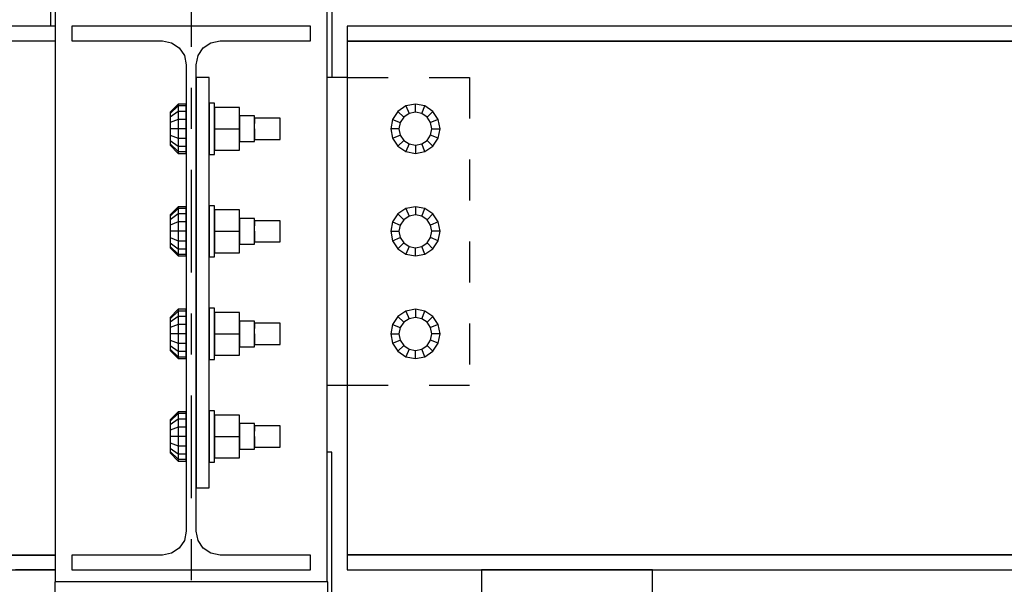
# Model space of a CAD drawing. Header units: inches. Extents: x -17.2 to 17.5, y -11.2 to 11.2.
# Tile 38 of 41: x 5.7 to 8.1, y 5.1 to 6.5. Entities that reach past the tile are written whole.
import ezdxf

# ---------------------------------------------------------------- set-up
doc = ezdxf.new("R2010")
doc.units = ezdxf.units.IN
doc.header["$LTSCALE"] = 2.5
doc.header["$MEASUREMENT"] = 0
doc.linetypes.add('SDS2_5', pattern=[0.04, 0.02, -0.02])
doc.linetypes.add('SDS2_7', pattern=[0.175, 0.1, -0.025, 0.025, -0.025])
doc.layers.add('Layer_0', color=7, linetype='Continuous')

msp = doc.modelspace()

# ---------------------------------------------------------------- linework, layer by layer
at = {"color": 1, "linetype": 'SDS2_7'}
msp.add_line((6.1661, 9.9811), (6.1661, -1.8971), dxfattribs=at)
at = {"color": 1, "linetype": 'SDS2_5'}
for p, q in [((6.5463, 6.3565), (6.8449, 6.3565)), ((6.8449, 6.3565), (6.8449, 5.6065)), ((6.5463, 5.6065), (6.8449, 5.6065))]:
    msp.add_line(p, q, dxfattribs=at)
at = {"layer": 'Layer_0', "color": 2, "linetype": 'Continuous'}
for p, q in [((5.8344, 7.2107), (5.8344, 6.2435)), ((6.4978, 6.2435), (6.4978, 7.2107)), ((5.8226, 6.9398), (5.8226, 6.4815)), ((6.5096, 6.3565), (6.5096, 6.9398)), ((5.8344, 6.4815), (2.4994, 6.4815)), ((6.4574, 6.4815), (5.8749, 6.4815)), ((5.8749, 6.4815), (5.8749, 6.4457)), ((6.4574, 6.4457), (6.4574, 6.4815)), ((9.8328, 6.4815), (6.5463, 6.4815)), ((6.5463, 6.4815), (6.5463, 6.4448)), ((2.4994, 6.4457), (5.8344, 6.4457)), ((5.8749, 6.4457), (6.0959, 6.4457)), ((6.0959, 6.4457), (6.1181, 6.4413)), ((6.1181, 6.4413), (6.1368, 6.4287)), ((6.1954, 6.4287), (6.2141, 6.4413)), ((6.2141, 6.4413), (6.2363, 6.4457)), ((6.2363, 6.4457), (6.4574, 6.4457)), ((6.5463, 6.4448), (9.8328, 6.4448)), ((8.9334, 6.4448), (6.5463, 6.4448)), ((6.5463, 6.4448), (6.5463, 6.4405)), ((6.5463, 6.4405), (6.5463, 6.4281)), ((6.1368, 6.4287), (6.1494, 6.4099)), ((6.1828, 6.4099), (6.1954, 6.4287)), ((6.5463, 6.4281), (6.5463, 6.4096)), ((6.1494, 6.4099), (6.1538, 6.3877)), ((6.1784, 6.3877), (6.1828, 6.4099)), ((6.5463, 6.4096), (6.5463, 6.3877)), ((6.1538, 6.3877), (6.1538, 5.2502)), ((6.1784, 5.2502), (6.1784, 6.3877)), ((6.5463, 6.3877), (6.5463, 6.1998)), ((6.2096, 6.3565), (6.1784, 6.3565)), ((6.1784, 6.3565), (6.1784, 5.3565)), ((6.2096, 5.3565), (6.2096, 6.3565)), ((6.5463, 6.3565), (6.4978, 6.3565)), ((5.8344, 6.2435), (5.8344, 6.22)), ((6.4978, 5.9935), (6.4978, 6.2435)), ((5.8344, 6.22), (5.8344, 5.97)), ((6.5463, 6.1998), (6.5463, 6.1783)), ((6.5463, 6.1783), (6.5463, 5.9526)), ((6.4978, 5.819), (6.4978, 5.9935)), ((5.8344, 5.97), (5.8344, 5.819)), ((6.5463, 5.9526), (6.5463, 5.8565)), ((6.5463, 5.8565), (6.5463, 5.7734)), ((5.8344, 5.819), (5.8344, 5.72)), ((6.4978, 5.7435), (6.4978, 5.819)), ((6.5463, 5.7734), (6.5463, 5.6895)), ((6.4978, 5.4935), (6.4978, 5.7435)), ((5.8344, 5.72), (5.8344, 5.4935)), ((6.5463, 5.6895), (6.5463, 5.5451)), ((6.4978, 5.6065), (6.5463, 5.6065)), ((6.5463, 5.5451), (6.5463, 5.528)), ((6.5463, 5.528), (6.5463, 5.4911)), ((5.8344, 5.4935), (5.8344, 5.47)), ((6.4978, 5.47), (6.4978, 5.4935)), ((6.5463, 5.4911), (6.5463, 5.2502)), ((5.8344, 5.47), (5.8344, 5.1273)), ((6.4978, 5.1273), (6.4978, 5.47)), ((6.5094, 5.4432), (6.4978, 5.4432)), ((6.5094, 4.9849), (6.5094, 5.4432)), ((6.1784, 5.3565), (6.2096, 5.3565)), ((6.1538, 5.2502), (6.1494, 5.2281)), ((6.1828, 5.2281), (6.1784, 5.2502)), ((6.5463, 5.2502), (6.5463, 5.2284)), ((6.1494, 5.2281), (6.1368, 5.2093)), ((6.1954, 5.2093), (6.1828, 5.2281)), ((6.5463, 5.2284), (6.5463, 5.2099)), ((5.8344, 5.1923), (2.4994, 5.1923)), ((5.2182, 5.1923), (5.8344, 5.1923)), ((6.0959, 5.1923), (5.8749, 5.1923)), ((5.8749, 5.1923), (5.8749, 5.1565)), ((6.1181, 5.1967), (6.0959, 5.1923)), ((6.1368, 5.2093), (6.1181, 5.1967)), ((6.2141, 5.1967), (6.1954, 5.2093)), ((6.2363, 5.1923), (6.2141, 5.1967)), ((6.4574, 5.1923), (6.2363, 5.1923)), ((6.4574, 5.1565), (6.4574, 5.1923)), ((6.5463, 5.2099), (6.5463, 5.1975)), ((6.5463, 5.1975), (6.5463, 5.1932)), ((9.8328, 5.1932), (6.5463, 5.1932)), ((6.5463, 5.1932), (6.5463, 5.1565)), ((6.5463, 5.1932), (8.5932, 5.1932)), ((2.4994, 5.1565), (5.8344, 5.1565)), ((5.8344, 5.1565), (5.7374, 5.1565)), ((5.8749, 5.1565), (6.4574, 5.1565)), ((6.5463, 5.1565), (9.8328, 5.1565)), ((7.2911, 5.1565), (6.8744, 5.1565)), ((6.8744, 5.1565), (6.8744, 5.0214)), ((7.2911, 5.0214), (7.2911, 5.1565)), ((6.4994, 5.1273), (5.8328, 5.1273)), ((5.8328, 5.1273), (5.8328, 5.0023)), ((6.4994, 5.0023), (6.4994, 5.1273))]:
    msp.add_line(p, q, dxfattribs=at)
at = {"layer": 'Layer_0', "color": 1, "linetype": 'Continuous'}
for p, q in [((6.1341, 6.2916), (6.1146, 6.2716)), ((6.1341, 6.2871), (6.1146, 6.2685)), ((6.1341, 6.274), (6.1146, 6.2598)), ((6.1146, 6.2716), (6.1146, 6.2685)), ((6.1536, 6.2916), (6.1341, 6.2916)), ((6.1341, 6.2916), (6.1341, 6.2871)), ((6.1536, 6.2871), (6.1341, 6.2871)), ((6.1341, 6.2871), (6.1341, 6.274)), ((6.1536, 6.274), (6.1341, 6.274)), ((6.1341, 6.274), (6.1341, 6.2545)), ((6.1536, 6.2871), (6.1536, 6.2916)), ((6.1536, 6.274), (6.1536, 6.2871)), ((6.1536, 6.2545), (6.1536, 6.274)), ((6.2228, 6.294), (6.2098, 6.294)), ((6.2098, 6.294), (6.2098, 6.2892)), ((6.2098, 6.2892), (6.2098, 6.2757)), ((6.2098, 6.2757), (6.2098, 6.2554)), ((6.2228, 6.2892), (6.2228, 6.294)), ((6.2228, 6.2757), (6.2228, 6.2892)), ((6.284, 6.2836), (6.2228, 6.2836)), ((6.2228, 6.2836), (6.2228, 6.2315)), ((6.2228, 6.2554), (6.2228, 6.2757)), ((6.284, 6.2315), (6.284, 6.2836)), ((6.6705, 6.274), (6.6574, 6.2545)), ((6.69, 6.2871), (6.6705, 6.274)), ((6.6846, 6.2598), (6.6705, 6.274)), ((6.713, 6.2916), (6.69, 6.2871)), ((6.69, 6.2871), (6.6976, 6.2685)), ((6.713, 6.2716), (6.6976, 6.2685)), ((6.713, 6.2716), (6.713, 6.2916)), ((6.736, 6.2871), (6.713, 6.2916)), ((6.7283, 6.2685), (6.713, 6.2716)), ((6.7283, 6.2685), (6.736, 6.2871)), ((6.7555, 6.274), (6.736, 6.2871)), ((6.7555, 6.274), (6.7413, 6.2598)), ((6.7685, 6.2545), (6.7555, 6.274)), ((6.1146, 6.2685), (6.1146, 6.2598)), ((6.1146, 6.2598), (6.1146, 6.2468)), ((6.1341, 6.2545), (6.1146, 6.2468)), ((6.1146, 6.2468), (6.1146, 6.2315)), ((6.1536, 6.2545), (6.1341, 6.2545)), ((6.1341, 6.2545), (6.1341, 6.2315)), ((6.1538, 6.2627), (6.1536, 6.2627)), ((6.1536, 6.2627), (6.1536, 6.2586)), ((6.1536, 6.2586), (6.1536, 6.2471)), ((6.1536, 6.2315), (6.1536, 6.2545)), ((6.1536, 6.2471), (6.1536, 6.2315)), ((6.2098, 6.2627), (6.2096, 6.2627)), ((6.2098, 6.2586), (6.2098, 6.2627)), ((6.2098, 6.2471), (6.2098, 6.2586)), ((6.2098, 6.2554), (6.2098, 6.2315)), ((6.2098, 6.2315), (6.2098, 6.2471)), ((6.2228, 6.2315), (6.2228, 6.2554)), ((6.3205, 6.2627), (6.284, 6.2627)), ((6.284, 6.2627), (6.284, 6.2586)), ((6.284, 6.2586), (6.284, 6.2471)), ((6.284, 6.2471), (6.284, 6.2315)), ((6.3205, 6.2586), (6.3205, 6.2627)), ((6.3205, 6.2471), (6.3205, 6.2586)), ((6.383, 6.2575), (6.3205, 6.2575)), ((6.3205, 6.2575), (6.3205, 6.254)), ((6.3205, 6.254), (6.3205, 6.2445)), ((6.3205, 6.2315), (6.3205, 6.2471)), ((6.383, 6.254), (6.383, 6.2575)), ((6.383, 6.2445), (6.383, 6.254)), ((6.6574, 6.2545), (6.6528, 6.2315)), ((6.6574, 6.2545), (6.6759, 6.2468)), ((6.6759, 6.2468), (6.6729, 6.2315)), ((6.6846, 6.2598), (6.6759, 6.2468)), ((6.6976, 6.2685), (6.6846, 6.2598)), ((6.7413, 6.2598), (6.7283, 6.2685)), ((6.75, 6.2468), (6.7413, 6.2598)), ((6.7685, 6.2545), (6.75, 6.2468)), ((6.7531, 6.2315), (6.75, 6.2468)), ((6.7731, 6.2315), (6.7685, 6.2545)), ((6.1341, 6.2315), (6.1146, 6.2315)), ((6.1146, 6.2315), (6.1146, 6.2161)), ((6.1536, 6.2315), (6.1341, 6.2315)), ((6.1341, 6.2315), (6.1341, 6.2085)), ((6.1536, 6.2085), (6.1536, 6.2315)), ((6.1536, 6.2315), (6.1536, 6.2159)), ((6.2098, 6.2315), (6.2098, 6.2076)), ((6.2098, 6.2159), (6.2098, 6.2315)), ((6.2228, 6.2076), (6.2228, 6.2315)), ((6.2228, 6.2315), (6.284, 6.2315)), ((6.2228, 6.2315), (6.2228, 6.1794)), ((6.284, 6.2315), (6.284, 6.2159)), ((6.284, 6.1794), (6.284, 6.2315)), ((6.3205, 6.2159), (6.3205, 6.2315)), ((6.3205, 6.2315), (6.3205, 6.2185)), ((6.383, 6.2315), (6.383, 6.2445)), ((6.383, 6.2185), (6.383, 6.2315)), ((6.6729, 6.2315), (6.6528, 6.2315)), ((6.6528, 6.2315), (6.6574, 6.2085)), ((6.6729, 6.2315), (6.6759, 6.2161)), ((6.75, 6.2161), (6.7531, 6.2315)), ((6.7531, 6.2315), (6.7731, 6.2315)), ((6.7685, 6.2085), (6.7731, 6.2315)), ((6.1146, 6.2161), (6.1341, 6.2085)), ((6.1146, 6.2161), (6.1146, 6.2031)), ((6.1146, 6.2031), (6.1341, 6.189)), ((6.1146, 6.2031), (6.1146, 6.1945)), ((6.1341, 6.2085), (6.1536, 6.2085)), ((6.1341, 6.2085), (6.1341, 6.189)), ((6.1536, 6.2159), (6.1536, 6.2044)), ((6.1536, 6.189), (6.1536, 6.2085)), ((6.1536, 6.2044), (6.1536, 6.2002)), ((6.1536, 6.2002), (6.1538, 6.2002)), ((6.2096, 6.2002), (6.2098, 6.2002)), ((6.2098, 6.2044), (6.2098, 6.2159)), ((6.2098, 6.2076), (6.2098, 6.1873)), ((6.2098, 6.2002), (6.2098, 6.2044)), ((6.2228, 6.1873), (6.2228, 6.2076)), ((6.284, 6.2159), (6.284, 6.2044)), ((6.284, 6.2044), (6.284, 6.2002)), ((6.284, 6.2002), (6.3205, 6.2002)), ((6.3205, 6.2185), (6.3205, 6.2089)), ((6.3205, 6.2044), (6.3205, 6.2159)), ((6.3205, 6.2089), (6.3205, 6.2055)), ((6.3205, 6.2055), (6.383, 6.2055)), ((6.3205, 6.2002), (6.3205, 6.2044)), ((6.383, 6.2089), (6.383, 6.2185)), ((6.383, 6.2055), (6.383, 6.2089)), ((6.6574, 6.2085), (6.6759, 6.2161)), ((6.6574, 6.2085), (6.6705, 6.189)), ((6.6705, 6.189), (6.6846, 6.2031)), ((6.6759, 6.2161), (6.6846, 6.2031)), ((6.6846, 6.2031), (6.6976, 6.1945)), ((6.7283, 6.1945), (6.7413, 6.2031)), ((6.7413, 6.2031), (6.75, 6.2161)), ((6.7413, 6.2031), (6.7555, 6.189)), ((6.7685, 6.2085), (6.75, 6.2161)), ((6.7555, 6.189), (6.7685, 6.2085)), ((6.1146, 6.1945), (6.1341, 6.1759)), ((6.1146, 6.1945), (6.1146, 6.1914)), ((6.1146, 6.1914), (6.1341, 6.1714)), ((6.1341, 6.189), (6.1536, 6.189)), ((6.1341, 6.189), (6.1341, 6.1759)), ((6.1341, 6.1759), (6.1536, 6.1759)), ((6.1341, 6.1759), (6.1341, 6.1714)), ((6.1536, 6.1759), (6.1536, 6.189)), ((6.1536, 6.1714), (6.1536, 6.1759)), ((6.2098, 6.1873), (6.2098, 6.1737)), ((6.2228, 6.1737), (6.2228, 6.1873)), ((6.2228, 6.1794), (6.284, 6.1794)), ((6.6705, 6.189), (6.69, 6.1759)), ((6.6976, 6.1945), (6.69, 6.1759)), ((6.69, 6.1759), (6.713, 6.1714)), ((6.6976, 6.1945), (6.713, 6.1914)), ((6.713, 6.1914), (6.7283, 6.1945)), ((6.713, 6.1914), (6.713, 6.1714)), ((6.713, 6.1714), (6.736, 6.1759)), ((6.736, 6.1759), (6.7283, 6.1945)), ((6.736, 6.1759), (6.7555, 6.189)), ((6.1341, 6.1714), (6.1536, 6.1714)), ((6.2098, 6.1737), (6.2098, 6.169)), ((6.2098, 6.169), (6.2228, 6.169)), ((6.2228, 6.169), (6.2228, 6.1737)), ((6.1341, 6.0416), (6.1146, 6.0216)), ((6.1341, 6.0371), (6.1146, 6.0185)), ((6.1536, 6.0416), (6.1341, 6.0416)), ((6.1341, 6.0416), (6.1341, 6.0371)), ((6.1536, 6.0371), (6.1341, 6.0371)), ((6.1341, 6.0371), (6.1341, 6.024)), ((6.1536, 6.0371), (6.1536, 6.0416)), ((6.1536, 6.024), (6.1536, 6.0371)), ((6.2228, 6.044), (6.2098, 6.044)), ((6.2098, 6.044), (6.2098, 6.0392)), ((6.2098, 6.0392), (6.2098, 6.0257)), ((6.2228, 6.0392), (6.2228, 6.044)), ((6.2228, 6.0257), (6.2228, 6.0392)), ((6.284, 6.0336), (6.2228, 6.0336)), ((6.2228, 6.0336), (6.2228, 5.9815)), ((6.284, 5.9815), (6.284, 6.0336)), ((6.69, 6.0371), (6.6705, 6.024)), ((6.713, 6.0416), (6.69, 6.0371)), ((6.69, 6.0371), (6.6976, 6.0185)), ((6.736, 6.0371), (6.713, 6.0416)), ((6.713, 6.0416), (6.713, 6.0216)), ((6.7283, 6.0185), (6.736, 6.0371)), ((6.7555, 6.024), (6.736, 6.0371)), ((6.1341, 6.024), (6.1146, 6.0098)), ((6.1146, 6.0216), (6.1146, 6.0185)), ((6.1146, 6.0185), (6.1146, 6.0098)), ((6.1146, 6.0098), (6.1146, 5.9968)), ((6.1536, 6.024), (6.1341, 6.024)), ((6.1341, 6.024), (6.1341, 6.0045)), ((6.1536, 6.0045), (6.1536, 6.024)), ((6.1538, 6.0127), (6.1536, 6.0127)), ((6.1536, 6.0127), (6.1536, 6.0086)), ((6.1536, 6.0086), (6.1536, 5.9971)), ((6.2098, 6.0127), (6.2096, 6.0127)), ((6.2098, 6.0257), (6.2098, 6.0054)), ((6.2098, 6.0086), (6.2098, 6.0127)), ((6.2098, 5.9971), (6.2098, 6.0086)), ((6.2228, 6.0054), (6.2228, 6.0257)), ((6.3205, 6.0127), (6.284, 6.0127)), ((6.284, 6.0127), (6.284, 6.0086)), ((6.284, 6.0086), (6.284, 5.9971)), ((6.3205, 6.0086), (6.3205, 6.0127)), ((6.3205, 5.9971), (6.3205, 6.0086)), ((6.383, 6.0075), (6.3205, 6.0075)), ((6.3205, 6.0075), (6.3205, 6.004)), ((6.383, 6.004), (6.383, 6.0075)), ((6.6705, 6.024), (6.6574, 6.0045)), ((6.6846, 6.0098), (6.6705, 6.024)), ((6.6846, 6.0098), (6.6759, 5.9968)), ((6.6976, 6.0185), (6.6846, 6.0098)), ((6.713, 6.0216), (6.6976, 6.0185)), ((6.7283, 6.0185), (6.713, 6.0216)), ((6.7413, 6.0098), (6.7283, 6.0185)), ((6.7555, 6.024), (6.7413, 6.0098)), ((6.75, 5.9968), (6.7413, 6.0098)), ((6.7685, 6.0045), (6.7555, 6.024)), ((6.1341, 6.0045), (6.1146, 5.9968)), ((6.1146, 5.9968), (6.1146, 5.9815)), ((6.1536, 6.0045), (6.1341, 6.0045)), ((6.1341, 6.0045), (6.1341, 5.9815)), ((6.1536, 5.9815), (6.1536, 6.0045)), ((6.1536, 5.9971), (6.1536, 5.9815)), ((6.2098, 6.0054), (6.2098, 5.9815)), ((6.2098, 5.9815), (6.2098, 5.9971)), ((6.2228, 5.9815), (6.2228, 6.0054)), ((6.284, 5.9971), (6.284, 5.9815)), ((6.3205, 6.004), (6.3205, 5.9945)), ((6.3205, 5.9815), (6.3205, 5.9971)), ((6.383, 5.9945), (6.383, 6.004)), ((6.383, 5.9815), (6.383, 5.9945)), ((6.6574, 6.0045), (6.6528, 5.9815)), ((6.6574, 6.0045), (6.6759, 5.9968)), ((6.6759, 5.9968), (6.6729, 5.9815)), ((6.7685, 6.0045), (6.75, 5.9968)), ((6.7531, 5.9815), (6.75, 5.9968)), ((6.7731, 5.9815), (6.7685, 6.0045)), ((6.1341, 5.9815), (6.1146, 5.9815)), ((6.1146, 5.9815), (6.1146, 5.9661)), ((6.1146, 5.9661), (6.1341, 5.9585)), ((6.1146, 5.9661), (6.1146, 5.9531)), ((6.1536, 5.9815), (6.1341, 5.9815)), ((6.1341, 5.9815), (6.1341, 5.9585)), ((6.1341, 5.9585), (6.1536, 5.9585)), ((6.1341, 5.9585), (6.1341, 5.939)), ((6.1536, 5.9585), (6.1536, 5.9815)), ((6.1536, 5.9815), (6.1536, 5.9659)), ((6.1536, 5.9659), (6.1536, 5.9544)), ((6.1536, 5.939), (6.1536, 5.9585)), ((6.2098, 5.9815), (6.2098, 5.9576)), ((6.2098, 5.9659), (6.2098, 5.9815)), ((6.2098, 5.9544), (6.2098, 5.9659)), ((6.2228, 5.9576), (6.2228, 5.9815)), ((6.2228, 5.9815), (6.284, 5.9815)), ((6.2228, 5.9815), (6.2228, 5.9294)), ((6.284, 5.9815), (6.284, 5.9659)), ((6.284, 5.9294), (6.284, 5.9815)), ((6.284, 5.9659), (6.284, 5.9544)), ((6.3205, 5.9659), (6.3205, 5.9815)), ((6.3205, 5.9815), (6.3205, 5.9685)), ((6.3205, 5.9685), (6.3205, 5.9589)), ((6.3205, 5.9544), (6.3205, 5.9659)), ((6.3205, 5.9589), (6.3205, 5.9555)), ((6.383, 5.9685), (6.383, 5.9815)), ((6.383, 5.9589), (6.383, 5.9685)), ((6.383, 5.9555), (6.383, 5.9589)), ((6.6528, 5.9815), (6.6729, 5.9815)), ((6.6528, 5.9815), (6.6574, 5.9585)), ((6.6574, 5.9585), (6.6759, 5.9661)), ((6.6574, 5.9585), (6.6705, 5.939)), ((6.6729, 5.9815), (6.6759, 5.9661)), ((6.6759, 5.9661), (6.6846, 5.9531)), ((6.7413, 5.9531), (6.75, 5.9661)), ((6.75, 5.9661), (6.7531, 5.9815)), ((6.7685, 5.9585), (6.75, 5.9661)), ((6.7731, 5.9815), (6.7531, 5.9815)), ((6.7555, 5.939), (6.7685, 5.9585)), ((6.7685, 5.9585), (6.7731, 5.9815)), ((6.1146, 5.9531), (6.1341, 5.939)), ((6.1146, 5.9531), (6.1146, 5.9445)), ((6.1146, 5.9445), (6.1341, 5.9259)), ((6.1146, 5.9445), (6.1146, 5.9414)), ((6.1146, 5.9414), (6.1341, 5.9214)), ((6.1341, 5.939), (6.1536, 5.939)), ((6.1341, 5.939), (6.1341, 5.9259)), ((6.1536, 5.9544), (6.1536, 5.9502)), ((6.1536, 5.9502), (6.1538, 5.9502)), ((6.1536, 5.9259), (6.1536, 5.939)), ((6.2096, 5.9502), (6.2098, 5.9502)), ((6.2098, 5.9576), (6.2098, 5.9373)), ((6.2098, 5.9502), (6.2098, 5.9544)), ((6.2098, 5.9373), (6.2098, 5.9237)), ((6.2228, 5.9373), (6.2228, 5.9576)), ((6.2228, 5.9237), (6.2228, 5.9373)), ((6.284, 5.9544), (6.284, 5.9502)), ((6.284, 5.9502), (6.3205, 5.9502)), ((6.3205, 5.9555), (6.383, 5.9555)), ((6.3205, 5.9502), (6.3205, 5.9544)), ((6.6705, 5.939), (6.6846, 5.9531)), ((6.6705, 5.939), (6.69, 5.9259)), ((6.6846, 5.9531), (6.6976, 5.9445)), ((6.6976, 5.9445), (6.69, 5.9259)), ((6.6976, 5.9445), (6.713, 5.9414)), ((6.713, 5.9414), (6.7283, 5.9445)), ((6.713, 5.9214), (6.713, 5.9414)), ((6.7283, 5.9445), (6.7413, 5.9531)), ((6.736, 5.9259), (6.7283, 5.9445)), ((6.736, 5.9259), (6.7555, 5.939)), ((6.7413, 5.9531), (6.7555, 5.939)), ((6.1341, 5.9259), (6.1536, 5.9259)), ((6.1341, 5.9259), (6.1341, 5.9214)), ((6.1341, 5.9214), (6.1536, 5.9214)), ((6.1536, 5.9214), (6.1536, 5.9259)), ((6.2098, 5.9237), (6.2098, 5.919)), ((6.2098, 5.919), (6.2228, 5.919)), ((6.2228, 5.9294), (6.284, 5.9294)), ((6.2228, 5.919), (6.2228, 5.9237)), ((6.69, 5.9259), (6.713, 5.9214)), ((6.713, 5.9214), (6.736, 5.9259)), ((6.1341, 5.7916), (6.1146, 5.7716)), ((6.1536, 5.7916), (6.1341, 5.7916)), ((6.1341, 5.7916), (6.1341, 5.7871)), ((6.1536, 5.7871), (6.1536, 5.7916)), ((6.2228, 5.794), (6.2098, 5.794)), ((6.2098, 5.794), (6.2098, 5.7892)), ((6.2228, 5.7892), (6.2228, 5.794)), ((6.713, 5.7916), (6.69, 5.7871)), ((6.736, 5.7871), (6.713, 5.7916)), ((6.713, 5.7916), (6.713, 5.7716)), ((6.1341, 5.7871), (6.1146, 5.7685)), ((6.1341, 5.774), (6.1146, 5.7598)), ((6.1146, 5.7716), (6.1146, 5.7685)), ((6.1146, 5.7685), (6.1146, 5.7598)), ((6.1536, 5.7871), (6.1341, 5.7871)), ((6.1341, 5.7871), (6.1341, 5.774)), ((6.1536, 5.774), (6.1341, 5.774)), ((6.1341, 5.774), (6.1341, 5.7545)), ((6.1536, 5.774), (6.1536, 5.7871)), ((6.1536, 5.7545), (6.1536, 5.774)), ((6.2098, 5.7892), (6.2098, 5.7757)), ((6.2098, 5.7757), (6.2098, 5.7554)), ((6.2228, 5.7757), (6.2228, 5.7892)), ((6.284, 5.7836), (6.2228, 5.7836)), ((6.2228, 5.7836), (6.2228, 5.7315)), ((6.2228, 5.7554), (6.2228, 5.7757)), ((6.284, 5.7315), (6.284, 5.7836)), ((6.6705, 5.774), (6.6574, 5.7545)), ((6.69, 5.7871), (6.6705, 5.774)), ((6.6846, 5.7598), (6.6705, 5.774)), ((6.6976, 5.7685), (6.6846, 5.7598)), ((6.69, 5.7871), (6.6976, 5.7685)), ((6.713, 5.7716), (6.6976, 5.7685)), ((6.7283, 5.7685), (6.713, 5.7716)), ((6.7283, 5.7685), (6.736, 5.7871)), ((6.7413, 5.7598), (6.7283, 5.7685)), ((6.7555, 5.774), (6.736, 5.7871)), ((6.7555, 5.774), (6.7413, 5.7598)), ((6.7685, 5.7545), (6.7555, 5.774)), ((6.1146, 5.7598), (6.1146, 5.7468)), ((6.1341, 5.7545), (6.1146, 5.7468)), ((6.1146, 5.7468), (6.1146, 5.7315)), ((6.1536, 5.7545), (6.1341, 5.7545)), ((6.1341, 5.7545), (6.1341, 5.7315)), ((6.1538, 5.7627), (6.1536, 5.7627)), ((6.1536, 5.7627), (6.1536, 5.7586)), ((6.1536, 5.7586), (6.1536, 5.7471)), ((6.1536, 5.7315), (6.1536, 5.7545)), ((6.1536, 5.7471), (6.1536, 5.7315)), ((6.2098, 5.7627), (6.2096, 5.7627)), ((6.2098, 5.7586), (6.2098, 5.7627)), ((6.2098, 5.7471), (6.2098, 5.7586)), ((6.2098, 5.7554), (6.2098, 5.7315)), ((6.2098, 5.7315), (6.2098, 5.7471)), ((6.2228, 5.7315), (6.2228, 5.7554)), ((6.3205, 5.7627), (6.284, 5.7627)), ((6.284, 5.7627), (6.284, 5.7586)), ((6.284, 5.7586), (6.284, 5.7471)), ((6.284, 5.7471), (6.284, 5.7315)), ((6.3205, 5.7586), (6.3205, 5.7627)), ((6.3205, 5.7471), (6.3205, 5.7586)), ((6.383, 5.7575), (6.3205, 5.7575)), ((6.3205, 5.7575), (6.3205, 5.754)), ((6.3205, 5.754), (6.3205, 5.7445)), ((6.3205, 5.7315), (6.3205, 5.7471)), ((6.383, 5.754), (6.383, 5.7575)), ((6.383, 5.7445), (6.383, 5.754)), ((6.383, 5.7315), (6.383, 5.7445)), ((6.6574, 5.7545), (6.6528, 5.7315)), ((6.6574, 5.7545), (6.6759, 5.7468)), ((6.6759, 5.7468), (6.6729, 5.7315)), ((6.6846, 5.7598), (6.6759, 5.7468)), ((6.75, 5.7468), (6.7413, 5.7598)), ((6.7685, 5.7545), (6.75, 5.7468)), ((6.7531, 5.7315), (6.75, 5.7468)), ((6.7731, 5.7315), (6.7685, 5.7545)), ((6.1341, 5.7315), (6.1146, 5.7315)), ((6.1146, 5.7315), (6.1146, 5.7161)), ((6.1536, 5.7315), (6.1341, 5.7315)), ((6.1341, 5.7315), (6.1341, 5.7085)), ((6.1536, 5.7085), (6.1536, 5.7315)), ((6.1536, 5.7315), (6.1536, 5.7159)), ((6.2098, 5.7315), (6.2098, 5.7076)), ((6.2098, 5.7159), (6.2098, 5.7315)), ((6.2228, 5.7076), (6.2228, 5.7315)), ((6.2228, 5.7315), (6.284, 5.7315)), ((6.2228, 5.7315), (6.2228, 5.6794)), ((6.284, 5.7315), (6.284, 5.7159)), ((6.284, 5.6794), (6.284, 5.7315)), ((6.3205, 5.7159), (6.3205, 5.7315)), ((6.3205, 5.7315), (6.3205, 5.7185)), ((6.3205, 5.7185), (6.3205, 5.7089)), ((6.383, 5.7185), (6.383, 5.7315)), ((6.383, 5.7089), (6.383, 5.7185)), ((6.6528, 5.7315), (6.6729, 5.7315)), ((6.6528, 5.7315), (6.6574, 5.7085)), ((6.6729, 5.7315), (6.6759, 5.7161)), ((6.75, 5.7161), (6.7531, 5.7315)), ((6.7731, 5.7315), (6.7531, 5.7315)), ((6.7685, 5.7085), (6.7731, 5.7315)), ((6.1146, 5.7161), (6.1341, 5.7085)), ((6.1146, 5.7161), (6.1146, 5.7031)), ((6.1146, 5.7031), (6.1341, 5.689)), ((6.1146, 5.7031), (6.1146, 5.6945)), ((6.1146, 5.6945), (6.1341, 5.6759)), ((6.1146, 5.6945), (6.1146, 5.6914)), ((6.1341, 5.7085), (6.1536, 5.7085)), ((6.1341, 5.7085), (6.1341, 5.689)), ((6.1536, 5.7159), (6.1536, 5.7044)), ((6.1536, 5.689), (6.1536, 5.7085)), ((6.1536, 5.7044), (6.1536, 5.7002)), ((6.1536, 5.7002), (6.1538, 5.7002)), ((6.2096, 5.7002), (6.2098, 5.7002)), ((6.2098, 5.7044), (6.2098, 5.7159)), ((6.2098, 5.7076), (6.2098, 5.6873)), ((6.2098, 5.7002), (6.2098, 5.7044)), ((6.2228, 5.6873), (6.2228, 5.7076)), ((6.284, 5.7159), (6.284, 5.7044)), ((6.284, 5.7044), (6.284, 5.7002)), ((6.284, 5.7002), (6.3205, 5.7002)), ((6.3205, 5.7044), (6.3205, 5.7159)), ((6.3205, 5.7089), (6.3205, 5.7055)), ((6.3205, 5.7055), (6.383, 5.7055)), ((6.3205, 5.7002), (6.3205, 5.7044)), ((6.383, 5.7055), (6.383, 5.7089)), ((6.6574, 5.7085), (6.6759, 5.7161)), ((6.6574, 5.7085), (6.6705, 5.689)), ((6.6705, 5.689), (6.6846, 5.7031)), ((6.6759, 5.7161), (6.6846, 5.7031)), ((6.6846, 5.7031), (6.6976, 5.6945)), ((6.6976, 5.6945), (6.69, 5.6759)), ((6.6976, 5.6945), (6.713, 5.6914)), ((6.713, 5.6914), (6.7283, 5.6945)), ((6.7283, 5.6945), (6.7413, 5.7031)), ((6.736, 5.6759), (6.7283, 5.6945)), ((6.7413, 5.7031), (6.75, 5.7161)), ((6.7413, 5.7031), (6.7555, 5.689)), ((6.7685, 5.7085), (6.75, 5.7161)), ((6.7555, 5.689), (6.7685, 5.7085)), ((6.1146, 5.6914), (6.1341, 5.6714)), ((6.1341, 5.689), (6.1536, 5.689)), ((6.1341, 5.689), (6.1341, 5.6759)), ((6.1341, 5.6759), (6.1536, 5.6759)), ((6.1341, 5.6759), (6.1341, 5.6714)), ((6.1341, 5.6714), (6.1536, 5.6714)), ((6.1536, 5.6759), (6.1536, 5.689)), ((6.1536, 5.6714), (6.1536, 5.6759)), ((6.2098, 5.6873), (6.2098, 5.6737)), ((6.2098, 5.6737), (6.2098, 5.669)), ((6.2228, 5.6737), (6.2228, 5.6873)), ((6.2228, 5.6794), (6.284, 5.6794)), ((6.2228, 5.669), (6.2228, 5.6737)), ((6.6705, 5.689), (6.69, 5.6759)), ((6.69, 5.6759), (6.713, 5.6714)), ((6.713, 5.6714), (6.713, 5.6914)), ((6.713, 5.6714), (6.736, 5.6759)), ((6.736, 5.6759), (6.7555, 5.689)), ((6.2098, 5.669), (6.2228, 5.669)), ((6.1341, 5.5416), (6.1146, 5.5216)), ((6.1341, 5.5371), (6.1146, 5.5185)), ((6.1536, 5.5416), (6.1341, 5.5416)), ((6.1341, 5.5416), (6.1341, 5.5371)), ((6.1536, 5.5371), (6.1341, 5.5371)), ((6.1341, 5.5371), (6.1341, 5.524)), ((6.1536, 5.5371), (6.1536, 5.5416)), ((6.1536, 5.524), (6.1536, 5.5371)), ((6.2228, 5.544), (6.2098, 5.544)), ((6.2098, 5.544), (6.2098, 5.5392)), ((6.2098, 5.5392), (6.2098, 5.5257)), ((6.2098, 5.5257), (6.2098, 5.5054)), ((6.2228, 5.5392), (6.2228, 5.544)), ((6.2228, 5.5257), (6.2228, 5.5392)), ((6.284, 5.5336), (6.2228, 5.5336)), ((6.2228, 5.5336), (6.2228, 5.4815)), ((6.2228, 5.5054), (6.2228, 5.5257)), ((6.284, 5.4815), (6.284, 5.5336)), ((6.1341, 5.524), (6.1146, 5.5098)), ((6.1146, 5.5216), (6.1146, 5.5185)), ((6.1146, 5.5185), (6.1146, 5.5098)), ((6.1146, 5.5098), (6.1146, 5.4968)), ((6.1341, 5.5045), (6.1146, 5.4968)), ((6.1536, 5.524), (6.1341, 5.524)), ((6.1341, 5.524), (6.1341, 5.5045)), ((6.1536, 5.5045), (6.1341, 5.5045)), ((6.1341, 5.5045), (6.1341, 5.4815)), ((6.1536, 5.5045), (6.1536, 5.524)), ((6.1538, 5.5127), (6.1536, 5.5127)), ((6.1536, 5.5127), (6.1536, 5.5086)), ((6.1536, 5.5086), (6.1536, 5.4971)), ((6.1536, 5.4815), (6.1536, 5.5045)), ((6.2098, 5.5127), (6.2096, 5.5127)), ((6.2098, 5.5086), (6.2098, 5.5127)), ((6.2098, 5.4971), (6.2098, 5.5086)), ((6.2098, 5.5054), (6.2098, 5.4815)), ((6.2228, 5.4815), (6.2228, 5.5054)), ((6.3205, 5.5127), (6.284, 5.5127)), ((6.284, 5.5127), (6.284, 5.5086)), ((6.284, 5.5086), (6.284, 5.4971)), ((6.3205, 5.5086), (6.3205, 5.5127)), ((6.3205, 5.4971), (6.3205, 5.5086)), ((6.383, 5.5075), (6.3205, 5.5075)), ((6.3205, 5.5075), (6.3205, 5.504)), ((6.3205, 5.504), (6.3205, 5.4945)), ((6.383, 5.504), (6.383, 5.5075)), ((6.383, 5.4945), (6.383, 5.504)), ((6.1146, 5.4968), (6.1146, 5.4815)), ((6.1341, 5.4815), (6.1146, 5.4815)), ((6.1146, 5.4815), (6.1146, 5.4661)), ((6.1536, 5.4815), (6.1341, 5.4815)), ((6.1341, 5.4815), (6.1341, 5.4585)), ((6.1536, 5.4971), (6.1536, 5.4815)), ((6.1536, 5.4585), (6.1536, 5.4815)), ((6.1536, 5.4815), (6.1536, 5.4659)), ((6.2098, 5.4815), (6.2098, 5.4971)), ((6.2098, 5.4815), (6.2098, 5.4576)), ((6.2098, 5.4659), (6.2098, 5.4815)), ((6.2228, 5.4576), (6.2228, 5.4815)), ((6.2228, 5.4815), (6.284, 5.4815)), ((6.2228, 5.4815), (6.2228, 5.4294)), ((6.284, 5.4971), (6.284, 5.4815)), ((6.284, 5.4815), (6.284, 5.4659)), ((6.284, 5.4294), (6.284, 5.4815)), ((6.3205, 5.4815), (6.3205, 5.4971)), ((6.3205, 5.4659), (6.3205, 5.4815)), ((6.3205, 5.4815), (6.3205, 5.4685)), ((6.383, 5.4815), (6.383, 5.4945)), ((6.383, 5.4685), (6.383, 5.4815)), ((6.1146, 5.4661), (6.1341, 5.4585)), ((6.1146, 5.4661), (6.1146, 5.4531)), ((6.1341, 5.4585), (6.1536, 5.4585)), ((6.1341, 5.4585), (6.1341, 5.439)), ((6.1536, 5.4659), (6.1536, 5.4544)), ((6.1536, 5.439), (6.1536, 5.4585)), ((6.1536, 5.4544), (6.1536, 5.4502)), ((6.2098, 5.4544), (6.2098, 5.4659)), ((6.2098, 5.4576), (6.2098, 5.4373)), ((6.2098, 5.4502), (6.2098, 5.4544)), ((6.2228, 5.4373), (6.2228, 5.4576)), ((6.284, 5.4659), (6.284, 5.4544)), ((6.284, 5.4544), (6.284, 5.4502)), ((6.3205, 5.4685), (6.3205, 5.4589)), ((6.3205, 5.4544), (6.3205, 5.4659)), ((6.3205, 5.4589), (6.3205, 5.4555)), ((6.3205, 5.4555), (6.383, 5.4555)), ((6.3205, 5.4502), (6.3205, 5.4544)), ((6.383, 5.4589), (6.383, 5.4685)), ((6.383, 5.4555), (6.383, 5.4589)), ((6.1146, 5.4531), (6.1341, 5.439)), ((6.1146, 5.4531), (6.1146, 5.4445)), ((6.1146, 5.4445), (6.1341, 5.4259)), ((6.1146, 5.4445), (6.1146, 5.4414)), ((6.1146, 5.4414), (6.1341, 5.4214)), ((6.1341, 5.439), (6.1536, 5.439)), ((6.1341, 5.439), (6.1341, 5.4259)), ((6.1536, 5.4502), (6.1538, 5.4502)), ((6.1536, 5.4259), (6.1536, 5.439)), ((6.2096, 5.4502), (6.2098, 5.4502)), ((6.2098, 5.4373), (6.2098, 5.4237)), ((6.2228, 5.4237), (6.2228, 5.4373)), ((6.2228, 5.4294), (6.284, 5.4294)), ((6.284, 5.4502), (6.3205, 5.4502)), ((6.1341, 5.4259), (6.1536, 5.4259)), ((6.1341, 5.4259), (6.1341, 5.4214)), ((6.1341, 5.4214), (6.1536, 5.4214)), ((6.1536, 5.4214), (6.1536, 5.4259)), ((6.2098, 5.4237), (6.2098, 5.419)), ((6.2098, 5.419), (6.2228, 5.419)), ((6.2228, 5.419), (6.2228, 5.4237))]:
    msp.add_line(p, q, dxfattribs=at)

doc.saveas('drawing.dxf')
